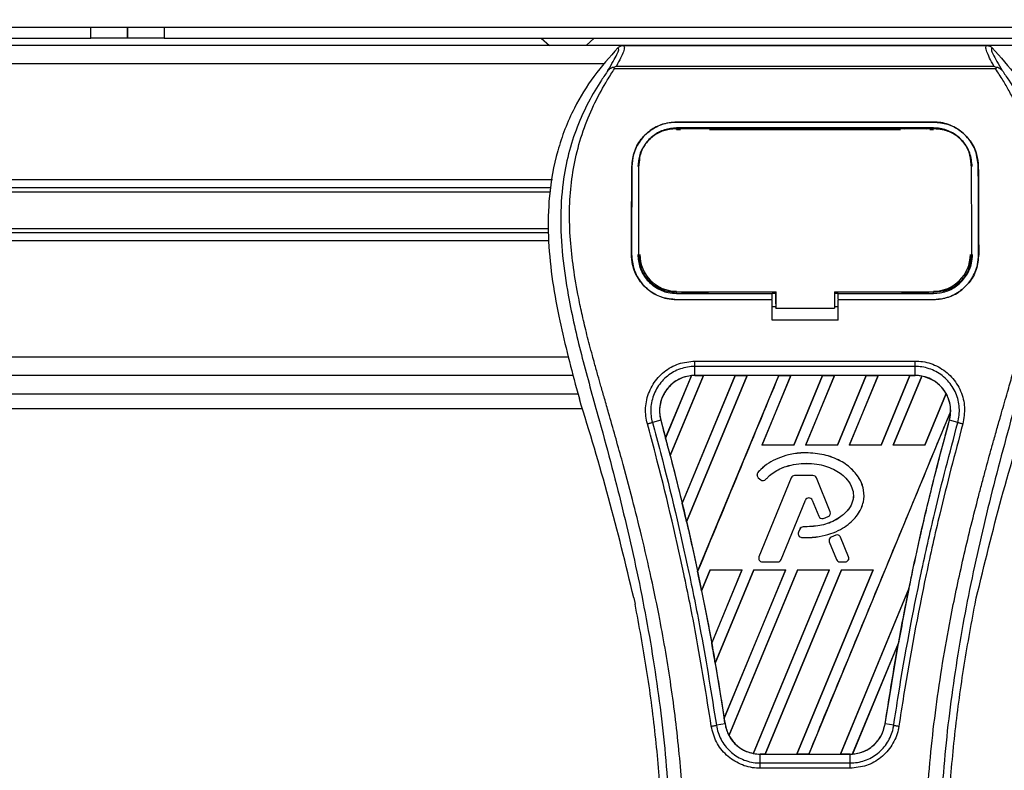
# Model space of a CAD drawing. Header units: millimetres. Extents: x 0 to 420, y 0 to 297.
# Tile 46 of 119: x 111.23 to 115.66, y 228.27 to 231.65. Entities that reach past the tile are written whole.
import ezdxf

# ---------------------------------------------------------------- set-up
doc = ezdxf.new("R2010")
doc.units = ezdxf.units.MM
doc.layers.add('QUOTE', color=174, linetype='Continuous')
doc.styles.add('SLDTEXTSTYLE3', font='TXT', dxfattribs={"width": 0.75})
doc.dimstyles.new('SLDDIMSTYLE0', dxfattribs={"dimtxt": 3, "dimasz": 3, "dimexe": 0, "dimexo": 0.0625, "dimgap": 0.75, "dimtad": 1, "dimlfac": 30.31081, "dimrnd": 1e-09, "dimzin": 12, "dimdsep": 46, "dimtxsty": 'SLDTEXTSTYLE3', "dimsah": 1, "dimcen": 0.09, "dimadec": 0, "dimazin": 3, "dimtfac": 1, "dimtdec": 3, "dimtofl": 0, "dimtmove": 0, "dimatfit": 3, "dimfxl": 0, "dimfrac": 2, "dimtolj": 1, "dimtzin": 12, "dimarcsym": 0})

# ---------------------------------------------------------------- blocks, each defined once
blk = doc.blocks.new('_D')
at = {"layer": 'QUOTE'}
for p, q in [((56.5644, 232.7921), (56.5644, 236.3967)), ((221.5221, 232.7921), (221.5221, 236.3967)), ((221.5221, 234.3967), (56.5644, 234.3967))]:
    blk.add_line(p, q, dxfattribs=at)
for points in [[(56.5644, 234.3967), (59.5644, 233.8967), (59.5644, 234.8967)], [(221.5221, 234.3967), (218.5221, 234.8967), (218.5221, 233.8967)]]:
    blk.add_solid(points, dxfattribs=at)
at = {"layer": 'QUOTE', "insert": (134.6099, 238.2639), "char_height": 3, "attachment_point": 1, "style": 'SLDTEXTSTYLE3'}
blk.add_mtext('5000', dxfattribs=at)

msp = doc.modelspace()

# ---------------------------------------------------------------- linework, layer by layer
at = {"color": 7, "linetype": 'Continuous', "lineweight": 25}
for p, q in [((57.47168, 231.6169), (111.55029, 231.6169)), ((111.55029, 231.56741), (111.55029, 231.6169)), ((111.55029, 231.6169), (111.71525, 231.6169)), ((111.71525, 231.6169), (111.71525, 231.56741)), ((111.71525, 231.56741), (111.71525, 231.6169)), ((111.71525, 231.6169), (111.88021, 231.6169)), ((111.88021, 231.6169), (111.88021, 231.56741)), ((111.88021, 231.6169), (166.20626, 231.6169)), ((57.52116, 231.56741), (111.55029, 231.56741)), ((111.71525, 231.56741), (111.55029, 231.56741)), ((111.88021, 231.56741), (111.71525, 231.56741)), ((111.88021, 231.56741), (166.20626, 231.56741)), ((113.57561, 231.56741), (113.61226, 231.53442)), ((113.77722, 231.53442), (113.81388, 231.56741)), ((215.41863, 231.53442), (62.66784, 231.53442)), ((113.94433, 231.53387), (115.57861, 231.53387)), ((113.85643, 231.45194), (67.037, 231.45194)), ((113.90443, 231.42836), (113.90131, 231.43542)), ((115.61809, 231.42836), (113.90443, 231.42836)), ((113.91312, 231.44125), (115.60986, 231.44125)), ((115.62171, 231.4355), (115.61809, 231.42836)), ((114.18412, 231.18975), (115.33882, 231.18975)), ((114.18412, 231.18959), (114.18412, 231.18975)), ((115.33882, 231.18959), (114.18412, 231.18959)), ((115.33882, 231.16304), (114.18412, 231.16304)), ((115.33882, 231.18959), (115.33882, 231.18975)), ((114.18412, 231.15559), (114.20119, 231.15559)), ((114.18453, 231.15867), (114.18442, 231.15867)), ((114.32572, 231.16151), (114.20747, 231.16151)), ((114.332, 231.15559), (115.19094, 231.15559)), ((115.31547, 231.16151), (115.19722, 231.16151)), ((115.32174, 231.15559), (115.33882, 231.15559)), ((113.98302, 230.99018), (113.98287, 230.99018)), ((114.01485, 231.00027), (114.01448, 230.99295)), ((114.01507, 231.00786), (114.0147, 231.00058)), ((115.50824, 231.00062), (115.50786, 231.00787)), ((115.50847, 230.99295), (115.50809, 231.00026)), ((115.53992, 230.99018), (115.54007, 230.99018)), ((113.62566, 230.92902), (67.26777, 230.92902)), ((113.61911, 230.89326), (106.94773, 230.89326)), ((113.61564, 230.87432), (106.96895, 230.87432)), ((113.60822, 230.69096), (106.94773, 230.69096)), ((113.60868, 230.7099), (106.96895, 230.7099)), ((113.60962, 230.65519), (67.2838, 230.65519)), ((113.98122, 230.59421), (113.98108, 230.59421)), ((114.01351, 230.59123), (114.01361, 230.59104)), ((115.50933, 230.59103), (115.50943, 230.59122)), ((115.54171, 230.59421), (115.54186, 230.59421)), ((114.18412, 230.41871), (114.18412, 230.42534)), ((114.18412, 230.41871), (114.61301, 230.41871)), ((114.21026, 230.42027), (114.32294, 230.42027)), ((114.61301, 230.42011), (114.62953, 230.42011)), ((114.61301, 230.39241), (114.61301, 230.41871)), ((114.62953, 230.37272), (114.62953, 230.42696)), ((114.62953, 230.42534), (114.62953, 230.35264)), ((114.89346, 230.42534), (115.34426, 230.42533)), ((114.89346, 230.42534), (114.89346, 230.35264)), ((114.89346, 230.42011), (114.90993, 230.42011)), ((114.90993, 230.41871), (115.33882, 230.41871)), ((114.90993, 230.39241), (114.90993, 230.41871)), ((115.2, 230.42027), (115.31268, 230.42027)), ((115.33882, 230.41871), (115.33882, 230.42533)), ((114.18412, 230.39082), (114.18412, 230.39068)), ((114.18412, 230.39082), (114.61301, 230.39082)), ((114.61301, 230.39068), (114.18412, 230.39068)), ((114.61301, 230.2988), (114.61301, 230.39068)), ((114.62953, 230.37272), (114.62953, 230.35397)), ((114.90993, 230.39082), (115.33882, 230.39082)), ((114.90993, 230.2988), (114.90993, 230.39068)), ((115.33882, 230.39068), (114.90993, 230.39068)), ((115.33882, 230.39082), (115.33882, 230.39068)), ((114.61301, 230.35941), (114.62953, 230.35941)), ((114.62953, 230.35264), (114.62953, 230.35397)), ((114.62953, 230.35264), (114.89346, 230.35264)), ((114.89346, 230.35941), (114.90993, 230.35941)), ((114.90993, 230.2988), (114.61301, 230.2988)), ((113.69681, 230.13228), (67.19661, 230.13228)), ((114.26646, 230.11458), (115.25648, 230.11458)), ((114.26646, 230.04998), (114.26646, 230.09048)), ((115.25648, 230.09048), (114.26646, 230.09048)), ((115.25648, 230.04998), (115.25648, 230.09048)), ((113.71959, 230.0498), (67.17383, 230.0498)), ((114.13446, 229.76929), (114.25016, 230.04886)), ((114.25071, 230.04912), (114.1345, 229.76856)), ((114.15536, 229.68961), (114.30459, 230.0499)), ((114.30495, 230.0497), (114.15558, 229.68936)), ((114.44691, 230.0497), (114.20913, 229.47534)), ((114.20915, 229.47463), (114.44743, 230.0499)), ((114.501, 230.0499), (114.2286, 229.39228)), ((114.22881, 229.39202), (114.50135, 230.0497)), ((115.25648, 230.04998), (114.26646, 230.04998)), ((114.26646, 230.0499), (114.26646, 230.04998)), ((114.26646, 230.0499), (114.30459, 230.0499)), ((114.27842, 229.16772), (114.64384, 230.0499)), ((114.30459, 230.0499), (114.30495, 230.0497)), ((114.44691, 230.0497), (114.30495, 230.0497)), ((114.44743, 230.0499), (114.44691, 230.0497)), ((114.44743, 230.0499), (114.501, 230.0499)), ((114.50135, 230.0497), (114.501, 230.0499)), ((114.64331, 230.0497), (114.50135, 230.0497)), ((114.6974, 230.0499), (114.56754, 229.73638)), ((114.56799, 229.73669), (114.69776, 230.0497)), ((114.64384, 230.0499), (114.64331, 230.0497)), ((114.64384, 230.0499), (114.6974, 230.0499)), ((114.69776, 230.0497), (114.6974, 230.0499)), ((114.83972, 230.0497), (114.69776, 230.0497)), ((114.83972, 230.0497), (114.71017, 229.73669)), ((114.71038, 229.73638), (114.84024, 230.0499)), ((114.89381, 230.0499), (114.76394, 229.73638)), ((114.7644, 229.73669), (114.89416, 230.0497)), ((114.84024, 230.0499), (114.83972, 230.0497)), ((114.84024, 230.0499), (114.89381, 230.0499)), ((114.89416, 230.0497), (114.89381, 230.0499)), ((115.03612, 230.0497), (114.89416, 230.0497)), ((115.03612, 230.0497), (114.90658, 229.73669)), ((114.90678, 229.73638), (115.03664, 230.0499)), ((115.09021, 230.0499), (114.96035, 229.73638)), ((114.9608, 229.73669), (115.09057, 230.0497)), ((115.03664, 230.0499), (115.03612, 230.0497)), ((115.03664, 230.0499), (115.09021, 230.0499)), ((115.09057, 230.0497), (115.09021, 230.0499)), ((115.23252, 230.0497), (115.09057, 230.0497)), ((115.23252, 230.0497), (115.10298, 229.73669)), ((115.10318, 229.73638), (115.23305, 230.0499)), ((115.28551, 230.04723), (115.15675, 229.73638)), ((115.15721, 229.73669), (115.28584, 230.04697)), ((115.23305, 230.0499), (115.23252, 230.0497)), ((115.23305, 230.0499), (115.25648, 230.0499)), ((115.25648, 230.0499), (115.25648, 230.04998)), ((113.73403, 229.99076), (113.74717, 229.94481)), ((115.3953, 229.96841), (115.29938, 229.73669)), ((115.29959, 229.73638), (115.39562, 229.96822)), ((67.15269, 229.96732), (113.74073, 229.96732)), ((67.13347, 229.90134), (113.75996, 229.90134)), ((115.4158, 229.88762), (114.77768, 228.34707)), ((114.11272, 229.84817), (114.07493, 229.83832)), ((114.113, 229.84825), (114.11272, 229.84817)), ((114.113, 229.84825), (114.13446, 229.76929)), ((115.40994, 229.84825), (115.41022, 229.84817)), ((115.44801, 229.83832), (115.41022, 229.84817)), ((114.1345, 229.76856), (114.13446, 229.76929)), ((114.56799, 229.73669), (114.56754, 229.73638)), ((114.71038, 229.73638), (114.56754, 229.73638)), ((114.71017, 229.73669), (114.56799, 229.73669)), ((114.71038, 229.73638), (114.71017, 229.73669)), ((114.7644, 229.73669), (114.76394, 229.73638)), ((114.90678, 229.73638), (114.76394, 229.73638)), ((114.90658, 229.73669), (114.7644, 229.73669)), ((114.76545, 229.70196), (114.76545, 229.70208)), ((114.90678, 229.73638), (114.90658, 229.73669)), ((114.9608, 229.73669), (114.96035, 229.73638)), ((115.10318, 229.73638), (114.96035, 229.73638)), ((115.10298, 229.73669), (114.9608, 229.73669)), ((115.10318, 229.73638), (115.10298, 229.73669)), ((115.15721, 229.73669), (115.15675, 229.73638)), ((115.29959, 229.73638), (115.15675, 229.73638)), ((115.29938, 229.73669), (115.15721, 229.73669)), ((115.29959, 229.73638), (115.29938, 229.73669)), ((114.15558, 229.68936), (114.15536, 229.68961)), ((114.15558, 229.68936), (114.20913, 229.47534)), ((114.54943, 229.61376), (114.54934, 229.61383)), ((114.55128, 229.5901), (114.55121, 229.59001)), ((114.55121, 229.59001), (114.56199, 229.58101)), ((114.55128, 229.5901), (114.56206, 229.5811)), ((114.69886, 229.58916), (114.55396, 229.23426)), ((114.69897, 229.58911), (114.55407, 229.23421)), ((114.56206, 229.5811), (114.56199, 229.58101)), ((114.5852, 229.58295), (114.58529, 229.58288)), ((114.69897, 229.58911), (114.69886, 229.58916)), ((114.71432, 229.59943), (114.71432, 229.59954)), ((114.7968, 229.59954), (114.71432, 229.59954)), ((114.7968, 229.59943), (114.71432, 229.59943)), ((114.7968, 229.59943), (114.7968, 229.59954)), ((114.81215, 229.58911), (114.81226, 229.58916)), ((114.87436, 229.43673), (114.81215, 229.58911)), ((114.87447, 229.43678), (114.81226, 229.58916)), ((114.65361, 229.22167), (114.76272, 229.48891)), ((114.65372, 229.22163), (114.76283, 229.48886)), ((114.76272, 229.48891), (114.76283, 229.48886)), ((114.79386, 229.48891), (114.79375, 229.48886)), ((114.79375, 229.48886), (114.82315, 229.41686)), ((114.79386, 229.48891), (114.82326, 229.4169)), ((114.20915, 229.47463), (114.20913, 229.47534)), ((114.87436, 229.43673), (114.87447, 229.43678)), ((114.22881, 229.39202), (114.2286, 229.39228)), ((114.82326, 229.4169), (114.82315, 229.41686)), ((114.84345, 229.40731), (114.84348, 229.4072)), ((114.86532, 229.41513), (114.86537, 229.41502)), ((114.73747, 229.35881), (114.73158, 229.34473)), ((114.73758, 229.35877), (114.73168, 229.34469)), ((114.73758, 229.35877), (114.73747, 229.35881)), ((114.75287, 229.36895), (114.75287, 229.36907)), ((114.73168, 229.34469), (114.73158, 229.34473)), ((114.74602, 229.32172), (114.74602, 229.32161)), ((114.89909, 229.33149), (114.87921, 229.32295)), ((114.87926, 229.32284), (114.87921, 229.32295)), ((114.89914, 229.33138), (114.87926, 229.32284)), ((114.89914, 229.33138), (114.89909, 229.33149)), ((114.92104, 229.32241), (114.92115, 229.32245)), ((114.95705, 229.23421), (114.92104, 229.32241)), ((114.95716, 229.23426), (114.92115, 229.32245)), ((114.87045, 229.30133), (114.87034, 229.30129)), ((114.87034, 229.30129), (114.90286, 229.22163)), ((114.87045, 229.30133), (114.90297, 229.22167)), ((114.55407, 229.23421), (114.55396, 229.23426)), ((114.65361, 229.22167), (114.65372, 229.22163)), ((114.90297, 229.22167), (114.90286, 229.22163)), ((114.95705, 229.23421), (114.95716, 229.23426)), ((114.33522, 229.17552), (114.2963, 229.08155)), ((114.29651, 229.08127), (114.33542, 229.17523)), ((114.33522, 229.17552), (114.47806, 229.17552)), ((114.33522, 229.17552), (114.33542, 229.17523)), ((114.33542, 229.17523), (114.47762, 229.17523)), ((114.34165, 228.84621), (114.47806, 229.17552)), ((114.47762, 229.17523), (114.34166, 228.84708)), ((114.53163, 229.17552), (114.35775, 228.75574)), ((114.35798, 228.7554), (114.53182, 229.17523)), ((114.39801, 228.50811), (114.67447, 229.17552)), ((114.67402, 229.17523), (114.39804, 228.50921)), ((114.72803, 229.17552), (114.41938, 228.43036)), ((114.41973, 228.43014), (114.72823, 229.17523)), ((114.47762, 229.17523), (114.47806, 229.17552)), ((114.87043, 229.17523), (114.52858, 228.3503)), ((114.52893, 228.35001), (114.87087, 229.17552)), ((114.53163, 229.17552), (114.67447, 229.17552)), ((114.53163, 229.17552), (114.53182, 229.17523)), ((114.53182, 229.17523), (114.67402, 229.17523)), ((114.56943, 229.21136), (114.56943, 229.21124)), ((114.56943, 229.21136), (114.63826, 229.21136)), ((114.56943, 229.21124), (114.63826, 229.21124)), ((114.92443, 229.17552), (114.58128, 228.34707)), ((114.58184, 228.34728), (114.92463, 229.17523)), ((114.63826, 229.21136), (114.63826, 229.21124)), ((114.67402, 229.17523), (114.67447, 229.17552)), ((115.06683, 229.17523), (114.72373, 228.34728)), ((114.72412, 228.34707), (115.06727, 229.17552)), ((114.72803, 229.17552), (114.87087, 229.17552)), ((114.72803, 229.17552), (114.72823, 229.17523)), ((114.72823, 229.17523), (114.87043, 229.17523)), ((114.87043, 229.17523), (114.87087, 229.17552)), ((114.91832, 229.21136), (114.91832, 229.21124)), ((114.91832, 229.21136), (114.94169, 229.21136)), ((114.91832, 229.21124), (114.94169, 229.21124)), ((114.92443, 229.17552), (115.06727, 229.17552)), ((114.92443, 229.17552), (114.92463, 229.17523)), ((114.92463, 229.17523), (115.06683, 229.17523)), ((114.94169, 229.21136), (114.94169, 229.21124)), ((115.06683, 229.17523), (115.06727, 229.17552)), ((114.27842, 229.16772), (114.27842, 229.16847)), ((115.22848, 229.09134), (114.92014, 228.34728)), ((114.92052, 228.34707), (115.22847, 229.09052)), ((113.99176, 229.04967), (113.99756, 229.0221)), ((114.29651, 229.08127), (114.2963, 229.08155)), ((114.29651, 229.08127), (114.34166, 228.84708)), ((115.52538, 229.0221), (115.53118, 229.04967)), ((114.34165, 228.84621), (114.34166, 228.84708)), ((115.18164, 228.84815), (114.97423, 228.34742)), ((114.97481, 228.34768), (115.18106, 228.8459)), ((115.12094, 228.48292), (115.18106, 228.8459)), ((114.35798, 228.7554), (114.35775, 228.75574)), ((114.35798, 228.7554), (114.39804, 228.50921)), ((114.39801, 228.50811), (114.39804, 228.50921)), ((114.40171, 228.48288), (114.36296, 228.47652)), ((114.4018, 228.48289), (114.40171, 228.48288)), ((115.12094, 228.48292), (115.12123, 228.48288)), ((115.15998, 228.47652), (115.12123, 228.48288)), ((114.5594, 228.34707), (114.5594, 228.347)), ((114.58128, 228.34707), (114.5594, 228.34707)), ((114.5594, 228.30713), (114.5594, 228.347)), ((114.5594, 228.347), (114.96354, 228.347)), ((114.58128, 228.34707), (114.58184, 228.34728)), ((114.58184, 228.34728), (114.72373, 228.34728)), ((114.72373, 228.34728), (114.72412, 228.34707)), ((114.77768, 228.34707), (114.72412, 228.34707)), ((114.77768, 228.34707), (114.77824, 228.34728)), ((114.77824, 228.34728), (114.92014, 228.34728)), ((114.92014, 228.34728), (114.92052, 228.34707)), ((114.96354, 228.34707), (114.92052, 228.34707)), ((114.96354, 228.34707), (114.96354, 228.347)), ((114.96354, 228.30713), (114.96354, 228.347)), ((114.5594, 228.30713), (114.96354, 228.30713)), ((114.96354, 228.28343), (114.5594, 228.28343))]:
    msp.add_line(p, q, dxfattribs=at)
at = {"color": 7, "linetype": 'Continuous', "lineweight": 25, "flags": 128}
for points in [[(114.18037, 231.15868), (114.18412, 231.15868), (114.18442, 231.15867)], [(114.17867, 230.42534), (114.39682, 230.42534), (114.62953, 230.42534)]]:
    msp.add_lwpolyline(points, dxfattribs=at)
at = {"color": 7, "linetype": 'Continuous', "lineweight": 25}
for centre, radius, start, end in [((114.18412, 230.59416), 0.16553, 180, 270), ((115.33882, 230.59416), 0.16553, 270, 0), ((114.26646, 229.89056), 0.15934, 90, 95.67248), ((115.25648, 229.89056), 0.15934, 79.50442, 90), ((115.25648, 229.89056), 0.15934, 358.9448, 29.16926), ((102.97567, 226.77787), 11.55265, 14.59831, 15.003317), ((114.56191, 229.60283), 0.0167, 138.8059, 230.16689), ((114.56191, 229.60283), 0.01659, 138.8059, 230.16689), ((114.57269, 229.59384), 0.0167, 230.16689, 318.97709), ((114.57269, 229.59384), 0.01659, 230.16689, 318.97709), ((114.71432, 229.58284), 0.0167, 90, 157.79071), ((114.71432, 229.58284), 0.01659, 90, 157.79071), ((114.7968, 229.58284), 0.0167, 22.20929, 90), ((114.7968, 229.58284), 0.01659, 22.20929, 90), ((114.77829, 229.48255), 0.01682, 22.20926, 157.79071), ((114.77829, 229.48255), 0.0167, 22.20926, 157.79071), ((102.97567, 226.77787), 11.55265, 13.079561, 13.499245), ((114.85901, 229.43047), 0.01659, 292.3787, 22.20929), ((114.85901, 229.43047), 0.0167, 292.3787, 22.20929), ((114.83861, 229.42317), 0.0167, 202.20926, 286.93498), ((114.83861, 229.42317), 0.01659, 202.20926, 286.93498), ((114.75288, 229.35237), 0.0167, 90.035, 157.29049), ((114.75288, 229.35237), 0.01659, 90.035, 157.29049), ((114.74699, 229.33828), 0.0167, 157.29049, 266.67135), ((114.74699, 229.33828), 0.01659, 157.29049, 266.67135), ((114.8858, 229.3076), 0.0167, 113.24584, 202.20927), ((114.8858, 229.3076), 0.01659, 113.24584, 202.20927), ((114.90569, 229.31614), 0.0167, 22.20926, 113.24584), ((114.90569, 229.31614), 0.01659, 22.20926, 113.24584), ((114.56943, 229.22794), 0.0167, 157.79071, 270), ((114.56943, 229.22794), 0.01659, 157.79071, 270), ((114.63826, 229.22794), 0.01659, 270, 337.79071), ((114.63826, 229.22794), 0.0167, 270, 337.79071), ((114.91832, 229.22794), 0.0167, 202.20927, 270), ((114.91832, 229.22794), 0.01659, 202.20927, 270), ((114.94169, 229.22794), 0.0167, 270, 22.20926), ((114.94169, 229.22794), 0.01659, 270, 22.20926), ((102.97567, 226.77787), 11.55265, 11.50231, 11.938732), ((126.54727, 226.77787), 11.55265, 168.452296, 169.676611), ((102.97567, 226.77787), 11.55265, 9.857872, 10.313596), ((102.97567, 226.77787), 11.55265, 8.487123, 8.613574), ((114.5594, 228.50641), 0.15934, 188.48712, 208.50561), ((114.5594, 228.50641), 0.15934, 258.97515, 270), ((114.96354, 228.50641), 0.15934, 270, 273.84823)]:
    msp.add_arc(centre, radius, start, end, dxfattribs=at)
for centre, major_axis, start_param, end_param in [((114.38775, 229.84032), (0.24261, -0.10049), 2.4758381, 2.4783482), ((115.16856, 229.92698), (0.17587, -0.07285), 1.2366218, 1.2388756), ((115.32419, 229.86251), (0.13542, -0.05609), 1.3956244, 1.3981763), ((115.11269, 229.95012), (0.28761, -0.11913), 0.2126997, 0.2177966), ((122.92491, 228.2783), (7.24527, -3.00109), 3.4705541, 3.4706731), ((137.13888, 222.39068), (21.18482, -8.77504), 3.2646071, 3.2647237), ((114.49214, 228.53427), (0.13453, -0.05572), 4.5226294, 4.5255134), ((114.64777, 228.4698), (0.17675, -0.07321), 4.3691473, 4.3715621), ((114.84363, 228.55608), (0.23983, -0.09934), 5.5949939, 5.5976427)]:
    msp.add_ellipse(centre, major_axis=major_axis, ratio=0.8660474, start_param=start_param, end_param=end_param, dxfattribs=at)
for points, knots in [([(113.92048, 231.52373), (113.88318, 231.48188), (113.80862, 231.39822), (113.7135, 231.24316), (113.64312, 231.0611), (113.60791, 230.86496), (113.60452, 230.67499), (113.62129, 230.4948), (113.66148, 230.26556), (113.70545, 230.099), (113.73403, 229.99076)], [0, 0, 0, 0, 0.1031683, 0.2062443, 0.3333907, 0.460684, 0.5714271, 0.6826455, 0.793763, 1, 1, 1, 1]), ([(113.87551, 231.4217), (113.88373, 231.43566), (113.90024, 231.4637), (113.91735, 231.49478), (113.92632, 231.51695), (113.92243, 231.52147), (113.92048, 231.52373)], [0, 0, 0, 0, 0.24872742, 0.49949886, 0.74927865, 1, 1, 1, 1]), ([(113.94433, 231.53387), (113.94653, 231.53168), (113.95094, 231.52732), (113.94617, 231.50725), (113.93407, 231.47926), (113.92007, 231.45386), (113.91312, 231.44125)], [0, 0, 0, 0, 0.2575936, 0.5147329, 0.7591509, 1, 1, 1, 1]), ([(113.92048, 231.52373), (113.9221, 231.52524), (113.92536, 231.52827), (113.93128, 231.5314), (113.93766, 231.5335), (113.9421, 231.53375), (113.94433, 231.53387)], [0, 0, 0, 0, 0.2491591, 0.4999762, 0.7491747, 1, 1, 1, 1]), ([(115.60986, 231.44125), (115.60305, 231.45395), (115.58947, 231.47929), (115.57731, 231.50722), (115.57214, 231.52729), (115.57645, 231.53167), (115.57861, 231.53387)], [0, 0, 0, 0, 0.2424224, 0.4838284, 0.7414574, 1, 1, 1, 1]), ([(115.57861, 231.53387), (115.58304, 231.53335), (115.5897, 231.53258), (115.59757, 231.52825), (115.60083, 231.52524), (115.60247, 231.52373)], [0, 0, 0, 0, 0.4987145, 0.7487494, 1, 1, 1, 1]), ([(115.60247, 231.52373), (115.60048, 231.52149), (115.59652, 231.51703), (115.60523, 231.49513), (115.62233, 231.46411), (115.63904, 231.43588), (115.64742, 231.42171)], [0, 0, 0, 0, 0.2514408, 0.5015673, 0.7498635, 1, 1, 1, 1]), ([(115.60247, 231.52373), (115.63976, 231.48188), (115.71432, 231.39822), (115.80944, 231.24316), (115.87982, 231.0611), (115.91503, 230.86496), (115.91842, 230.67499), (115.90165, 230.4948), (115.86146, 230.26556), (115.81749, 230.099), (115.78891, 229.99076)], [0, 0, 0, 0, 0.1031668, 0.2062413, 0.3333882, 0.460682, 0.5714255, 0.6826443, 0.7937622, 1, 1, 1, 1]), ([(114.22503, 227.7547), (114.22376, 227.85149), (114.22117, 228.04932), (114.19802, 228.35001), (114.16161, 228.65341), (114.11656, 228.91693), (114.0703, 229.14134), (114.02922, 229.32047), (113.98432, 229.49845), (113.93477, 229.68239), (113.89213, 229.83376), (113.86069, 229.94335), (113.8448, 229.99915), (113.82987, 230.05177), (113.81692, 230.09762), (113.80419, 230.14352), (113.79287, 230.18644), (113.7812, 230.23214), (113.77046, 230.27608), (113.76064, 230.31823), (113.75174, 230.3586), (113.73695, 230.43011), (113.71963, 230.52999), (113.70485, 230.66186), (113.70082, 230.79059), (113.70884, 230.9188), (113.73113, 231.04411), (113.76716, 231.16545), (113.81598, 231.27899), (113.85881, 231.35586), (113.88856, 231.40397), (113.89926, 231.42041), (113.90443, 231.42836)], [0, 0, 0, 0, 0.0757702, 0.1548571, 0.2359051, 0.3148505, 0.3639911, 0.4151955, 0.4586591, 0.5076202, 0.5642678, 0.5817192, 0.5968623, 0.6096795, 0.624536, 0.6341631, 0.6469813, 0.6592987, 0.6711121, 0.6824202, 0.6932232, 0.7035232, 0.739704, 0.7727671, 0.8079075, 0.8413785, 0.8748477, 0.9102013, 0.9450667, 0.9801292, 0.9903909, 1, 1, 1, 1]), ([(113.90126, 231.43541), (113.90105, 231.43537), (113.89754, 231.43473), (113.89089, 231.4328), (113.88219, 231.42832), (113.87772, 231.42389), (113.87551, 231.4217)], [0, 0, 0, 0, 0.0200108, 0.3469957, 0.676674, 1, 1, 1, 1]), ([(113.9012, 231.43548), (113.905, 231.43756), (113.90888, 231.43968), (113.91304, 231.44123), (113.91312, 231.44125)], [0, 0, 0, 0, 0.9812431, 1, 1, 1, 1]), ([(115.29791, 227.7547), (115.30029, 227.88888), (115.30505, 228.15721), (115.34656, 228.55779), (115.40384, 228.91007), (115.46846, 229.21522), (115.51525, 229.40765), (115.54804, 229.53352), (115.56341, 229.59127), (115.57854, 229.64694), (115.59359, 229.7014), (115.60936, 229.7578), (115.6265, 229.81845), (115.64735, 229.89136), (115.66952, 229.96876), (115.69243, 230.04954), (115.71461, 230.12771), (115.73742, 230.21408), (115.75968, 230.30524), (115.78609, 230.42721), (115.81049, 230.57399), (115.82351, 230.74857), (115.81751, 230.88325), (115.80325, 230.97995), (115.79052, 231.04171), (115.77413, 231.10373), (115.75475, 231.16275), (115.73187, 231.22091), (115.70653, 231.27641), (115.67899, 231.32968), (115.6492, 231.3807), (115.62897, 231.4117), (115.61809, 231.42836)], [0, 0, 0, 0, 0.10501624, 0.21000012, 0.3148093, 0.38417565, 0.45402283, 0.46974914, 0.48595735, 0.50078255, 0.51489215, 0.53016847, 0.54660973, 0.56420695, 0.58951768, 0.60961461, 0.62993527, 0.65313231, 0.67956677, 0.7034488, 0.75098221, 0.79627837, 0.84125889, 0.85770847, 0.87473965, 0.89224616, 0.91011436, 0.92619338, 0.9450023, 0.96297697, 0.98008872, 1, 1, 1, 1]), ([(115.60986, 231.44125), (115.60994, 231.44123), (115.61425, 231.43978), (115.61802, 231.43762), (115.62171, 231.4355)], [0, 0, 0, 0, 0.0189016, 1, 1, 1, 1]), ([(115.64742, 231.42171), (115.64521, 231.4239), (115.64075, 231.42833), (115.63205, 231.43281), (115.6254, 231.43473), (115.6219, 231.43537), (115.62171, 231.4354)], [0, 0, 0, 0, 0.32361461, 0.65359013, 0.98086966, 1, 1, 1, 1]), ([(113.87548, 231.42167), (113.86562, 231.4073), (113.83577, 231.36379), (113.78658, 231.28064), (113.73531, 231.16899), (113.69594, 231.04707), (113.66879, 230.90477), (113.65952, 230.74285), (113.67128, 230.56527), (113.70351, 230.35954), (113.75826, 230.12762), (113.84526, 229.81791), (113.94246, 229.45491), (114.03611, 229.03564), (114.10662, 228.61216), (114.15161, 228.18531), (114.15674, 227.89967), (114.1593, 227.75689)], [0, 0, 0, 0, 0.01713148, 0.05187885, 0.08678877, 0.12161717, 0.15673053, 0.20338813, 0.25034812, 0.29727092, 0.36741646, 0.43767728, 0.5502447, 0.66284727, 0.77534658, 0.88770737, 1, 1, 1, 1]), ([(115.64745, 231.42168), (115.65731, 231.40731), (115.68717, 231.3638), (115.73636, 231.28064), (115.78763, 231.16899), (115.827, 231.04707), (115.85414, 230.90477), (115.86342, 230.74285), (115.85166, 230.56527), (115.81943, 230.35954), (115.76468, 230.12762), (115.67768, 229.81791), (115.58048, 229.45491), (115.48683, 229.03564), (115.41632, 228.61216), (115.37133, 228.18531), (115.3662, 227.89967), (115.36364, 227.75689)], [0, 0, 0, 0, 0.01713512, 0.05188236, 0.08679215, 0.12162042, 0.15673365, 0.20339108, 0.2503509, 0.29727352, 0.3674188, 0.43767936, 0.55024637, 0.66284852, 0.77534741, 0.88770778, 1, 1, 1, 1]), ([(113.98287, 230.99018), (113.98543, 231.01356), (113.99054, 231.06033), (114.02786, 231.1216), (114.08217, 231.16674), (114.13842, 231.18746), (114.17297, 231.18919), (114.18412, 231.18975)], [0, 0, 0, 0, 0.2254673, 0.4508536, 0.6773692, 0.8959117, 1, 1, 1, 1]), ([(114.18412, 231.18959), (114.16275, 231.1876), (114.12006, 231.18361), (114.06258, 231.1528), (114.01657, 231.10618), (113.98813, 231.04917), (113.98458, 231.00819), (113.98302, 230.99018)], [0, 0, 0, 0, 0.1986654, 0.3969886, 0.6042242, 0.8260387, 1, 1, 1, 1]), ([(114.18412, 231.16304), (114.16551, 231.16129), (114.12833, 231.15779), (114.07832, 231.13075), (114.03862, 231.09003), (114.01439, 231.0407), (114.01145, 231.00551), (114.01016, 230.99006)], [0, 0, 0, 0, 0.2000051, 0.3997225, 0.6073327, 0.8275308, 1, 1, 1, 1]), ([(115.33882, 231.18975), (115.36024, 231.18775), (115.40304, 231.18375), (115.4607, 231.15278), (115.50674, 231.10594), (115.53502, 231.0489), (115.53853, 231.00807), (115.54007, 230.99018)], [0, 0, 0, 0, 0.1991311, 0.3979316, 0.6058895, 0.8273797, 1, 1, 1, 1]), ([(115.53992, 230.99018), (115.53736, 231.01357), (115.53224, 231.06033), (115.49489, 231.12157), (115.44058, 231.16668), (115.38438, 231.18732), (115.34989, 231.18904), (115.33882, 231.18959)], [0, 0, 0, 0, 0.2256595, 0.4512475, 0.6779682, 0.8966264, 1, 1, 1, 1]), ([(115.51278, 230.99006), (115.51062, 231.01029), (115.50629, 231.05075), (115.4741, 231.10386), (115.42721, 231.14296), (115.37859, 231.161), (115.34864, 231.16253), (115.33882, 231.16304)], [0, 0, 0, 0, 0.2255211, 0.4509943, 0.6767202, 0.8940147, 1, 1, 1, 1]), ([(114.18037, 231.15868), (114.16185, 231.15701), (114.12483, 231.15366), (114.07548, 231.12716), (114.03815, 231.08766), (114.01796, 231.04287), (114.01575, 231.01263), (114.01485, 231.00027)], [0, 0, 0, 0, 0.2128654, 0.4257218, 0.6387225, 0.8523499, 1, 1, 1, 1]), ([(115.34257, 231.15868), (115.34132, 231.15868), (115.2093, 231.15849), (114.82329, 231.15871), (114.43852, 231.15869), (114.18453, 231.15867)], [0, 0, 0, 0, 0.0032392, 0.3420114, 1, 1, 1, 1]), ([(114.20747, 231.16151), (114.20927, 231.16137), (114.21257, 231.16112), (114.21532, 231.15944), (114.21658, 231.15867)], [0, 0, 0, 0, 0.5442305, 1, 1, 1, 1]), ([(114.31643, 231.15866), (114.3181, 231.1596), (114.32098, 231.16121), (114.32432, 231.16142), (114.32572, 231.16151)], [0, 0, 0, 0, 0.57883712, 1, 1, 1, 1]), ([(115.19722, 231.16151), (115.19901, 231.16137), (115.20232, 231.16111), (115.20509, 231.15943), (115.20636, 231.15865)], [0, 0, 0, 0, 0.5420065, 1, 1, 1, 1]), ([(115.30618, 231.15867), (115.30785, 231.1596), (115.31073, 231.16121), (115.31406, 231.16142), (115.31547, 231.16151)], [0, 0, 0, 0, 0.5782449, 1, 1, 1, 1]), ([(115.50809, 231.00026), (115.50618, 231.01852), (115.50237, 231.05506), (115.47341, 231.1029), (115.43093, 231.13819), (115.38462, 231.15622), (115.35435, 231.15799), (115.34257, 231.15868)], [0, 0, 0, 0, 0.2177322, 0.4355788, 0.6507548, 0.8640725, 1, 1, 1, 1]), ([(113.98108, 230.59421), (113.98118, 230.62741), (113.98144, 230.71048), (113.98197, 230.84306), (113.98257, 230.94109), (113.98287, 230.99018)], [0, 0, 0, 0, 0.249392, 0.6241438, 1, 1, 1, 1]), ([(113.98302, 230.99018), (113.98263, 230.92498), (113.98205, 230.82701), (113.98153, 230.69435), (113.98133, 230.6276), (113.98122, 230.59421)], [0, 0, 0, 0, 0.4985433, 0.7491675, 1, 1, 1, 1]), ([(114.01361, 230.59104), (114.01361, 230.59208), (114.01373, 230.65497), (114.01396, 230.75331), (114.01437, 230.8852), (114.01467, 230.95866), (114.01484, 230.99685), (114.01485, 231.00027)], [0, 0, 0, 0, 0.0075194, 0.4566651, 0.7153557, 0.9745252, 1, 1, 1, 1]), ([(115.50809, 231.00026), (115.5081, 230.99685), (115.50838, 230.93362), (115.50875, 230.83418), (115.5091, 230.70172), (115.50926, 230.62901), (115.50933, 230.59207), (115.50933, 230.59103)], [0, 0, 0, 0, 0.0254662, 0.4713629, 0.7317873, 0.9924644, 1, 1, 1, 1]), ([(115.54171, 230.59421), (115.54161, 230.62741), (115.54135, 230.71049), (115.54082, 230.84309), (115.54022, 230.9411), (115.53992, 230.99018)], [0, 0, 0, 0, 0.2493778, 0.6241217, 1, 1, 1, 1]), ([(115.54007, 230.99018), (115.54046, 230.92497), (115.54104, 230.82698), (115.54155, 230.69433), (115.54176, 230.62759), (115.54186, 230.59421)], [0, 0, 0, 0, 0.4985836, 0.7491897, 1, 1, 1, 1]), ([(114.18412, 230.39068), (114.16134, 230.39291), (114.11579, 230.39738), (114.05504, 230.43222), (114.00914, 230.48351), (113.98453, 230.54079), (113.98207, 230.57883), (113.98108, 230.59421)], [0, 0, 0, 0, 0.2134118, 0.4268173, 0.6404853, 0.8545743, 1, 1, 1, 1]), ([(113.98122, 230.59421), (113.9834, 230.57138), (113.98776, 230.5257), (114.02273, 230.46468), (114.07427, 230.41867), (114.13139, 230.39429), (114.16912, 230.39181), (114.18412, 230.39082)], [0, 0, 0, 0, 0.2152728, 0.4305775, 0.6450792, 0.8589771, 1, 1, 1, 1]), ([(114.00896, 230.59416), (114.01086, 230.57443), (114.01466, 230.53497), (114.04493, 230.48229), (114.08951, 230.44261), (114.13879, 230.42168), (114.17127, 230.41955), (114.18412, 230.41871)], [0, 0, 0, 0, 0.2155433, 0.4311178, 0.6459265, 0.8599501, 1, 1, 1, 1]), ([(114.01361, 230.59104), (114.01541, 230.57238), (114.01901, 230.53505), (114.04762, 230.48523), (114.08976, 230.44776), (114.13617, 230.42811), (114.16668, 230.42612), (114.17867, 230.42534)], [0, 0, 0, 0, 0.2161227, 0.4322836, 0.6474825, 0.8614599, 1, 1, 1, 1]), ([(115.54186, 230.59421), (115.53968, 230.57137), (115.53532, 230.52567), (115.50035, 230.4646), (115.44875, 230.41854), (115.39158, 230.39415), (115.35382, 230.39166), (115.33882, 230.39068)], [0, 0, 0, 0, 0.2152168, 0.4304623, 0.6450993, 0.8590403, 1, 1, 1, 1]), ([(115.33882, 230.39082), (115.36159, 230.39305), (115.40711, 230.39752), (115.46779, 230.43234), (115.51366, 230.48357), (115.53826, 230.5408), (115.54072, 230.57883), (115.54171, 230.59421)], [0, 0, 0, 0, 0.2134298, 0.4268559, 0.6403481, 0.8544905, 1, 1, 1, 1]), ([(115.33882, 230.41871), (115.35847, 230.42064), (115.39777, 230.42449), (115.45015, 230.45454), (115.48974, 230.49877), (115.51097, 230.54813), (115.51312, 230.58092), (115.51398, 230.59416)], [0, 0, 0, 0, 0.2134822, 0.4269583, 0.6406207, 0.8548221, 1, 1, 1, 1]), ([(115.34426, 230.42533), (115.36275, 230.42715), (115.39971, 230.43078), (115.44901, 230.45906), (115.48633, 230.5007), (115.50645, 230.54734), (115.5085, 230.57841), (115.50933, 230.59103)], [0, 0, 0, 0, 0.212876, 0.4257362, 0.6390345, 0.8533124, 1, 1, 1, 1]), ([(114.21026, 230.42027), (114.20924, 230.42115), (114.20753, 230.42264), (114.20567, 230.42433), (114.20482, 230.42514), (114.20461, 230.42534)], [0, 0, 0, 0, 0.5217125, 0.8781434, 1, 1, 1, 1]), ([(114.2219, 230.42534), (114.22161, 230.42498), (114.2202, 230.42315), (114.21615, 230.42098), (114.21229, 230.42051), (114.21026, 230.42027)], [0, 0, 0, 0, 0.10642295, 0.53086448, 1, 1, 1, 1]), ([(114.32294, 230.42027), (114.32111, 230.42046), (114.31745, 230.42086), (114.31337, 230.4229), (114.31177, 230.42483), (114.31135, 230.42534)], [0, 0, 0, 0, 0.4233453, 0.8466836, 1, 1, 1, 1]), ([(114.32858, 230.42534), (114.32837, 230.42514), (114.32742, 230.42423), (114.32555, 230.42253), (114.32384, 230.42105), (114.32294, 230.42027)], [0, 0, 0, 0, 0.12176563, 0.5374861, 1, 1, 1, 1]), ([(115.2, 230.42027), (115.19899, 230.42115), (115.19728, 230.42264), (115.19542, 230.42432), (115.19457, 230.42513), (115.19436, 230.42534)], [0, 0, 0, 0, 0.522407, 0.8793122, 1, 1, 1, 1]), ([(115.21164, 230.42533), (115.21136, 230.42497), (115.20994, 230.42315), (115.2059, 230.42098), (115.20203, 230.42051), (115.2, 230.42027)], [0, 0, 0, 0, 0.1058158, 0.53054572, 1, 1, 1, 1]), ([(115.31268, 230.42027), (115.31085, 230.42046), (115.3072, 230.42086), (115.30312, 230.4229), (115.30152, 230.42482), (115.3011, 230.42533)], [0, 0, 0, 0, 0.4236642, 0.8473213, 1, 1, 1, 1]), ([(115.31832, 230.42533), (115.31811, 230.42513), (115.31717, 230.42422), (115.31529, 230.42253), (115.31358, 230.42105), (115.31268, 230.42027)], [0, 0, 0, 0, 0.1204858, 0.5368121, 1, 1, 1, 1]), ([(114.05251, 229.83227), (114.04997, 229.84353), (114.04193, 229.8792), (114.04606, 229.94201), (114.07487, 230.01247), (114.12544, 230.06891), (114.19174, 230.1072), (114.24156, 230.11212), (114.26646, 230.11458)], [0, 0, 0, 0, 0.0848238, 0.2686633, 0.4522096, 0.6351901, 0.8176699, 1, 1, 1, 1]), ([(115.25648, 230.11458), (115.26765, 230.11406), (115.3037, 230.1124), (115.36276, 230.09202), (115.42301, 230.04548), (115.46401, 229.98138), (115.48327, 229.9068), (115.47471, 229.85712), (115.47044, 229.83228)], [0, 0, 0, 0, 0.0821547, 0.26514, 0.4486711, 0.632499, 0.8163009, 1, 1, 1, 1]), ([(114.26646, 230.09048), (114.26646, 230.09048), (114.24433, 230.09048), (114.19969, 230.08291), (114.14046, 230.05011), (114.09518, 229.99944), (114.06908, 229.9365), (114.06597, 229.88046), (114.0722, 229.84827), (114.07493, 229.83832), (114.07493, 229.83832)], [0, 0, 0, 0, 0.0000054, 0.1821036, 0.3644363, 0.5473941, 0.7310397, 0.9150665, 0.9999946, 1, 1, 1, 1]), ([(115.44801, 229.83832), (115.44801, 229.83832), (115.45393, 229.85987), (115.45848, 229.90533), (115.44238, 229.97165), (115.40526, 230.02893), (115.35142, 230.07058), (115.29865, 230.08806), (115.26645, 230.09048), (115.25648, 230.09048), (115.25648, 230.09048)], [0, 0, 0, 0, 0.0000054, 0.1839433, 0.3678851, 0.5517436, 0.7351758, 0.9179546, 0.9999946, 1, 1, 1, 1]), ([(114.25016, 230.04886), (114.24844, 230.04867), (114.22903, 230.04646), (114.19261, 230.03495), (114.15442, 230.00643), (114.12569, 229.96911), (114.10801, 229.92488), (114.1056, 229.8806), (114.11129, 229.85573), (114.113, 229.84825)], [0, 0, 0, 0, 0.0188532, 0.212821, 0.4068166, 0.5283578, 0.7224596, 0.9165622, 1, 1, 1, 1]), ([(114.26646, 230.04998), (114.25416, 230.04915), (114.22968, 230.04751), (114.19492, 230.03451), (114.16398, 230.01456), (114.13843, 229.98792), (114.11958, 229.95621), (114.10859, 229.92104), (114.10534, 229.88412), (114.11026, 229.86013), (114.11272, 229.84817)], [0, 0, 0, 0, 0.1256962, 0.2503257, 0.3752801, 0.5004409, 0.6251501, 0.7500378, 0.8754735, 1, 1, 1, 1]), ([(114.64331, 230.0497), (114.58254, 229.90285), (114.46097, 229.6091), (114.33927, 229.31536), (114.27842, 229.16847)], [0, 0, 0, 0, 0.499922, 1, 1, 1, 1]), ([(115.41022, 229.84817), (115.41269, 229.86021), (115.41747, 229.88352), (115.41455, 229.91927), (115.40741, 229.94359), (115.39701, 229.96701), (115.38344, 229.98924), (115.35813, 230.01518), (115.32736, 230.03482), (115.29284, 230.04759), (115.26852, 230.04919), (115.25648, 230.04998)], [0, 0, 0, 0, 0.1252996, 0.2427415, 0.3633756, 0.383202, 0.5053593, 0.6278262, 0.7514156, 0.8768992, 1, 1, 1, 1]), ([(115.3953, 229.96841), (115.39496, 229.96902), (115.38911, 229.97934), (115.37145, 230.00336), (115.33516, 230.03299), (115.30186, 230.04243), (115.28584, 230.04697)], [0, 0, 0, 0, 0.015125, 0.2568329, 0.6424132, 1, 1, 1, 1]), ([(113.99176, 229.04967), (113.95537, 229.19983), (113.88252, 229.5004), (113.79231, 229.7966), (113.74717, 229.94481)], [0, 0, 0, 0, 0.4995966, 1, 1, 1, 1]), ([(115.53118, 229.04967), (115.56757, 229.19983), (115.64042, 229.5004), (115.73063, 229.7966), (115.77577, 229.94481)], [0, 0, 0, 0, 0.4995966, 1, 1, 1, 1]), ([(114.77824, 228.34728), (114.88442, 228.60377), (115.09678, 229.11678), (115.30932, 229.62975), (115.4156, 229.88625)], [0, 0, 0, 0, 0.4999621, 1, 1, 1, 1]), ([(115.40994, 229.84825), (115.41143, 229.85438), (115.41448, 229.86687), (115.41522, 229.87971), (115.4156, 229.88625)], [0, 0, 0, 0, 0.4902101, 1, 1, 1, 1]), ([(114.07493, 229.83832), (114.08705, 229.79358), (114.14764, 229.56999), (114.22191, 229.25415), (114.30422, 228.8444), (114.34089, 228.61472), (114.36296, 228.47652)], [0, 0, 0, 0, 0.099838, 0.4990257, 0.6985534, 1, 1, 1, 1]), ([(114.11272, 229.84817), (114.14268, 229.73567), (114.20258, 229.51076), (114.28022, 229.1661), (114.34791, 228.82362), (114.38421, 228.59373), (114.40171, 228.48288)], [0, 0, 0, 0, 0.2501192, 0.5000009, 0.7588831, 1, 1, 1, 1]), ([(115.12123, 228.48288), (115.13499, 228.57093), (115.16331, 228.75226), (115.21463, 229.02671), (115.27352, 229.30541), (115.33826, 229.57985), (115.38652, 229.75979), (115.41022, 229.84817)], [0, 0, 0, 0, 0.1914703, 0.3943123, 0.5997554, 0.8034134, 1, 1, 1, 1]), ([(115.15998, 228.47652), (115.16699, 228.52231), (115.20204, 228.75127), (115.26209, 229.07009), (115.35281, 229.4781), (115.41225, 229.70299), (115.44801, 229.83832)], [0, 0, 0, 0, 0.0997807, 0.4989834, 0.6985248, 1, 1, 1, 1]), ([(115.22848, 229.09134), (115.23392, 229.11762), (115.26291, 229.25776), (115.32016, 229.51093), (115.38, 229.73578), (115.40994, 229.84825)], [0, 0, 0, 0, 0.1034032, 0.5514873, 1, 1, 1, 1]), ([(115.44801, 229.83832), (115.44956, 229.83791), (115.45267, 229.8371), (115.45824, 229.83561), (115.46421, 229.83399), (115.46836, 229.83285), (115.47044, 229.83228)], [0, 0, 0, 0, 0.2499999, 0.4999999, 0.7499999, 1, 1, 1, 1]), ([(114.33988, 228.47294), (114.31786, 228.61088), (114.28127, 228.84013), (114.19914, 229.24913), (114.12501, 229.5644), (114.0646, 229.7876), (114.05251, 229.83227)], [0, 0, 0, 0, 0.3014378, 0.5009532, 0.9001401, 1, 1, 1, 1]), ([(115.47044, 229.83228), (115.43476, 229.69718), (115.37549, 229.47266), (115.28493, 229.0654), (115.22502, 228.74718), (115.19005, 228.51865), (115.18306, 228.47295)], [0, 0, 0, 0, 0.30152184, 0.50104725, 0.90023015, 1, 1, 1, 1]), ([(114.76545, 229.70208), (114.76017, 229.702), (114.73368, 229.70159), (114.69037, 229.69514), (114.62541, 229.67396), (114.57846, 229.64525), (114.55365, 229.61848), (114.54934, 229.61383)], [0, 0, 0, 0, 0.06609822, 0.33160936, 0.54333981, 0.9207225, 1, 1, 1, 1]), ([(114.76545, 229.70196), (114.76017, 229.70188), (114.73368, 229.70147), (114.69038, 229.69503), (114.62544, 229.67384), (114.57852, 229.64515), (114.55373, 229.6184), (114.54943, 229.61376)], [0, 0, 0, 0, 0.0661253, 0.3317462, 0.54347, 0.9208325, 1, 1, 1, 1]), ([(114.74602, 229.32161), (114.75129, 229.32137), (114.77775, 229.32018), (114.82211, 229.32351), (114.87553, 229.33675), (114.91901, 229.35554), (114.95377, 229.3777), (114.98082, 229.40237), (115.00659, 229.43504), (115.02694, 229.47926), (115.02765, 229.53205), (115.01407, 229.57171), (114.99591, 229.60172), (114.96826, 229.63418), (114.92949, 229.66217), (114.88481, 229.68222), (114.8334, 229.69808), (114.79285, 229.70047), (114.76545, 229.70208)], [0, 0, 0, 0, 0.021651, 0.1085822, 0.1811552, 0.2464173, 0.3019198, 0.3494146, 0.3957935, 0.4720432, 0.5441891, 0.6064225, 0.6414501, 0.6875664, 0.7804759, 0.8342843, 0.8880657, 1, 1, 1, 1]), ([(114.74602, 229.32172), (114.7513, 229.32149), (114.77775, 229.32029), (114.82211, 229.32363), (114.87551, 229.33687), (114.91898, 229.35565), (114.95371, 229.3778), (114.98075, 229.40246), (115.00649, 229.43511), (115.02683, 229.47929), (115.02753, 229.53204), (115.01396, 229.57167), (114.99581, 229.60166), (114.96817, 229.6341), (114.92943, 229.66207), (114.88477, 229.68211), (114.83338, 229.69797), (114.79284, 229.70035), (114.76545, 229.70196)], [0, 0, 0, 0, 0.0216619, 0.108637, 0.181216, 0.246481, 0.3019802, 0.3494719, 0.3958446, 0.4720735, 0.5441975, 0.6064107, 0.6414308, 0.6875449, 0.7804497, 0.8342603, 0.8880438, 1, 1, 1, 1]), ([(114.5852, 229.58295), (114.5888, 229.58683), (114.60655, 229.60602), (114.63794, 229.62616), (114.68114, 229.64335), (114.73647, 229.6562), (114.79711, 229.6557), (114.85329, 229.64345), (114.89903, 229.62567), (114.94102, 229.59614), (114.96921, 229.55597), (114.98058, 229.5196), (114.97702, 229.4831), (114.95825, 229.44577), (114.9274, 229.41782), (114.88428, 229.38977), (114.82607, 229.37135), (114.77779, 229.36977), (114.75287, 229.36895)], [0, 0, 0, 0, 0.0204778, 0.1012315, 0.1411417, 0.200522, 0.3202369, 0.3720725, 0.4227171, 0.509806, 0.5661201, 0.61013, 0.6545191, 0.7046271, 0.7684678, 0.8132113, 0.9036005, 1, 1, 1, 1]), ([(114.58529, 229.58288), (114.58888, 229.58676), (114.60663, 229.60594), (114.63801, 229.62606), (114.68118, 229.64324), (114.73649, 229.65609), (114.79711, 229.65558), (114.85326, 229.64333), (114.89898, 229.62556), (114.94094, 229.59605), (114.9691, 229.55592), (114.98046, 229.51959), (114.97691, 229.48313), (114.95815, 229.44584), (114.92733, 229.41791), (114.88424, 229.38987), (114.82605, 229.37146), (114.77778, 229.36988), (114.75287, 229.36907)], [0, 0, 0, 0, 0.02049, 0.1012505, 0.1411639, 0.2005563, 0.3202954, 0.3721325, 0.4227811, 0.5098684, 0.5661596, 0.6101442, 0.6545081, 0.7045954, 0.7684199, 0.8131655, 0.9035591, 1, 1, 1, 1]), ([(114.84345, 229.40731), (114.84596, 229.4081), (114.85092, 229.40966), (114.85821, 229.41228), (114.86295, 229.41418), (114.86532, 229.41513)], [0, 0, 0, 0, 0.3407852, 0.6702324, 1, 1, 1, 1]), ([(114.84348, 229.4072), (114.846, 229.40799), (114.85095, 229.40955), (114.85825, 229.41217), (114.86299, 229.41407), (114.86537, 229.41502)], [0, 0, 0, 0, 0.3406248, 0.6701521, 1, 1, 1, 1]), ([(114.22881, 229.39202), (114.24559, 229.31815), (114.2625, 229.24371), (114.2783, 229.16903), (114.27842, 229.16847)], [0, 0, 0, 0, 0.9924846, 1, 1, 1, 1]), ([(114.12466, 227.8433), (114.12195, 227.94168), (114.11652, 228.13867), (114.09019, 228.43393), (114.05183, 228.72889), (114.01566, 228.9243), (113.99756, 229.0221)], [0, 0, 0, 0, 0.2486567, 0.4978798, 0.7487052, 1, 1, 1, 1]), ([(115.39827, 227.8433), (115.40099, 227.94168), (115.40642, 228.13867), (115.43275, 228.43393), (115.47111, 228.72889), (115.50728, 228.9243), (115.52538, 229.0221)], [0, 0, 0, 0, 0.2486567, 0.4978798, 0.7487052, 1, 1, 1, 1]), ([(114.5594, 228.28343), (114.55398, 228.28355), (114.52373, 228.28425), (114.46897, 228.2981), (114.40583, 228.33967), (114.35818, 228.39987), (114.34598, 228.44858), (114.33988, 228.47294)], [0, 0, 0, 0, 0.0516553, 0.2885366, 0.525578, 0.7627924, 1, 1, 1, 1]), ([(114.36296, 228.47652), (114.36296, 228.47652), (114.36624, 228.45451), (114.3804, 228.41126), (114.42179, 228.35735), (114.47862, 228.32014), (114.52751, 228.30811), (114.55456, 228.30713), (114.5594, 228.30713), (114.5594, 228.30713)], [0, 0, 0, 0, 0.000007, 0.2373557, 0.474586, 0.7115755, 0.9483527, 0.999993, 1, 1, 1, 1]), ([(114.40171, 228.48288), (114.40645, 228.46445), (114.41591, 228.4276), (114.45335, 228.38335), (114.50265, 228.35287), (114.54048, 228.34895), (114.5594, 228.347)], [0, 0, 0, 0, 0.2501533, 0.5000796, 0.75002625, 1, 1, 1, 1]), ([(114.96354, 228.347), (114.98247, 228.34896), (115.02031, 228.35288), (115.06961, 228.38337), (115.10704, 228.42762), (115.1165, 228.46446), (115.12123, 228.48288)], [0, 0, 0, 0, 0.2501277, 0.5000437, 0.7500008, 1, 1, 1, 1]), ([(114.96354, 228.30713), (114.96354, 228.30713), (114.98573, 228.30713), (115.03048, 228.31471), (115.08982, 228.3476), (115.13504, 228.39826), (115.15425, 228.44492), (115.15925, 228.47164), (115.15998, 228.47652), (115.15998, 228.47652)], [0, 0, 0, 0, 0.000007, 0.2366161, 0.473319, 0.710219, 0.9474036, 0.999993, 1, 1, 1, 1]), ([(115.18306, 228.47295), (115.18212, 228.46752), (115.17696, 228.43759), (115.15514, 228.38538), (115.10479, 228.32906), (115.03836, 228.29079), (114.98848, 228.28588), (114.96354, 228.28343)], [0, 0, 0, 0, 0.0525494, 0.2896487, 0.5265345, 0.7632925, 1, 1, 1, 1]), ([(114.97481, 228.34768), (114.97799, 228.34797), (114.99891, 228.34985), (115.03033, 228.35979), (115.06984, 228.38527), (115.10137, 228.42103), (115.11669, 228.45817), (115.12032, 228.47932), (115.12094, 228.48292)], [0, 0, 0, 0, 0.0447354, 0.2940664, 0.450088, 0.6994802, 0.9488717, 1, 1, 1, 1]), ([(115.15998, 228.47652), (115.16158, 228.47626), (115.16477, 228.47575), (115.1705, 228.47485), (115.17665, 228.47391), (115.18092, 228.47327), (115.18306, 228.47295)], [0, 0, 0, 0, 0.25, 0.5, 0.75, 1, 1, 1, 1]), ([(114.41973, 228.43014), (114.42921, 228.41612), (114.44873, 228.38724), (114.48881, 228.36097), (114.51731, 228.35332), (114.52858, 228.3503)], [0, 0, 0, 0, 0.363513, 0.7482845, 1, 1, 1, 1])]:
    msp.add_open_spline(points, degree=3, knots=knots, dxfattribs=at)
for points in [[(114.26646, 230.09048), (114.26646, 230.09216), (114.26646, 230.09552), (114.26646, 230.10152), (114.26646, 230.10794), (114.26646, 230.11236), (114.26646, 230.11458)], [(115.25648, 230.09048), (115.25648, 230.09216), (115.25648, 230.09552), (115.25648, 230.10152), (115.25648, 230.10794), (115.25648, 230.11236), (115.25648, 230.11458)], [(114.05251, 229.83227), (114.05458, 229.83284), (114.05873, 229.83398), (114.0647, 229.8356), (114.07027, 229.83709), (114.07338, 229.83791), (114.07493, 229.83832)], [(114.33988, 228.47294), (114.34202, 228.47326), (114.34629, 228.4739), (114.35244, 228.47485), (114.35817, 228.47574), (114.36136, 228.47626), (114.36296, 228.47652)], [(114.5594, 228.28343), (114.5594, 228.28561), (114.5594, 228.28998), (114.5594, 228.29629), (114.5594, 228.30219), (114.5594, 228.30548), (114.5594, 228.30713)], [(114.96354, 228.28343), (114.96354, 228.28561), (114.96354, 228.28998), (114.96354, 228.29629), (114.96354, 228.30219), (114.96354, 228.30548), (114.96354, 228.30713)]]:
    msp.add_open_spline(points, degree=3, dxfattribs=at)

# ---------------------------------------------------------------- dimensions: what is measured, and where the dimension line sits
at = {"layer": 'QUOTE'}
dim = msp.add_linear_dim(base=(56.56441, 234.3967), p1=(221.52206, 230.79211), p2=(56.56441, 230.79211), dimstyle='SLDDIMSTYLE0', dxfattribs=at)
dim.commit()
dim.dimension.update_dxf_attribs({"geometry": '_D', "text_midpoint": (139.04324, 234.3967), "dimtype": 160})

doc.saveas('drawing.dxf')
